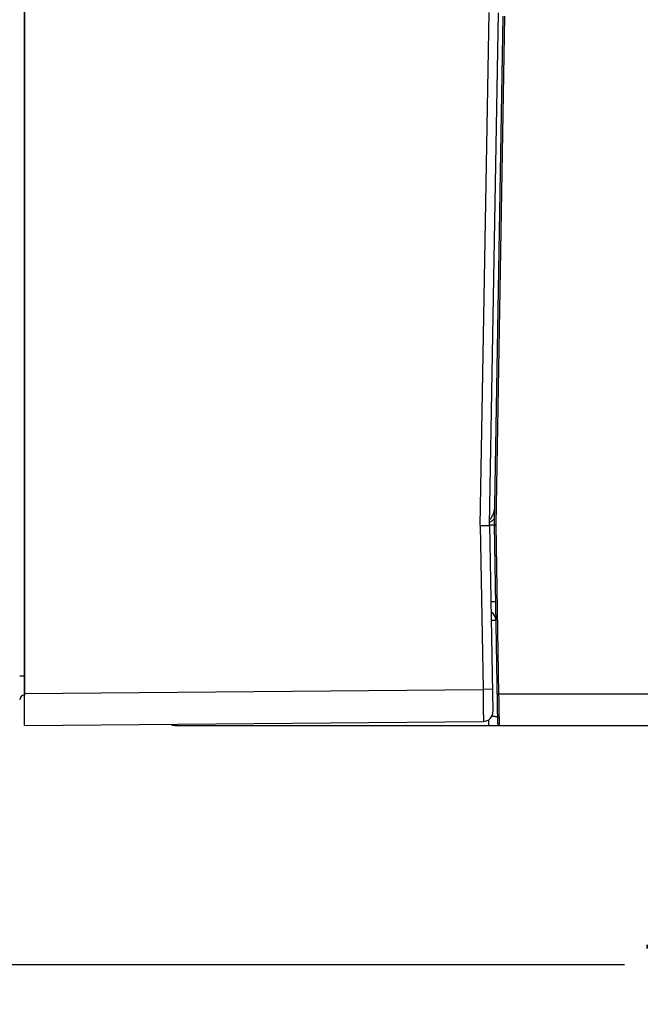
# Model space of a CAD drawing. Header units: inches. Extents: x 0 to 34, y 0 to 22.
# Tile 25 of 75: x 16.5 to 18.4, y 3.9 to 7. Entities that reach past the tile are written whole.
import ezdxf

# ---------------------------------------------------------------- set-up
doc = ezdxf.new("R2010")
doc.units = ezdxf.units.IN
doc.header["$LTSCALE"] = 1.87
doc.header["$MEASUREMENT"] = 0
doc.layers.get('0').update_dxf_attribs({"linetype": 'CONTINUOUS'})
doc.layers.add('DIMENSIONS', color=7, linetype='CONTINUOUS')
doc.styles.get("Standard").update_dxf_attribs({"font": 'txt', "width": 0.8})
doc.dimstyles.new('DIMSTYLE_1', dxfattribs={"dimtxt": 0.125, "dimasz": 0.18, "dimexe": 0.18, "dimexo": 0.0625, "dimgap": 0.09, "dimtad": 0, "dimtih": 1, "dimtoh": 1, "dimdec": 3, "dimzin": 4, "dimdsep": 46, "dimtxsty": 'STANDARD', "dimblk": '_FILLED', "dimblk1": '_FILLED', "dimblk2": '_FILLED', "dimcen": 0.09, "dimadec": 0, "dimazin": 0, "dimtp": 0.01, "dimtm": 0.01, "dimtfac": 1, "dimtdec": 3, "dimtofl": 0, "dimtmove": 0, "dimatfit": 3, "dimldrblk": '_FILLED', "dimfxl": 1, "dimtolj": 1, "dimtzin": 4, "dimarcsym": 0})

# ---------------------------------------------------------------- blocks, each defined once
blk = doc.blocks.new('_FILLED')
at = {"color": 0, "linetype": 'BYBLOCK'}
blk.add_solid([(0, 0), (-1, 0.174), (-1, -0.174)], dxfattribs=at)
blk = doc.blocks.new('*D4')
at = {"layer": 'DIMENSIONS', "color": 2, "linetype": 'CONTINUOUS'}
for p, q in [((15.3159, 6.3358), (15.3159, 3.9394)), ((22.3859, 4.767), (22.3859, 3.9394)), ((15.3159, 4.0644), (18.3762, 4.0644)), ((22.3859, 4.0644), (19.9262, 4.0644))]:
    blk.add_line(p, q, dxfattribs=at)
at = {"layer": 'DIMENSIONS', "color": 2, "linetype": 'CONTINUOUS', "xscale": 0.18, "yscale": 0.18, "zscale": 0.18, "rotation": 180}
blk.add_blockref('_FILLED', (15.3159, 4.0644), dxfattribs=at)
at = {"layer": 'DIMENSIONS', "color": 2, "linetype": 'CONTINUOUS', "xscale": 0.18, "yscale": 0.18, "zscale": 0.18}
blk.add_blockref('_FILLED', (22.3859, 4.0644), dxfattribs=at)
at = {"layer": 'DIMENSIONS', "color": 2, "linetype": 'CONTINUOUS', "width": 0.8}
for s, p in [('7.070', (18.4387, 4.0019)), ('[', (19.0637, 4.0019)), ('179.58', (19.1637, 4.0019)), (']', (19.7637, 4.0019))]:
    blk.add_text(s, height=0.125, dxfattribs=at).set_placement(p)

msp = doc.modelspace()

# ---------------------------------------------------------------- linework, layer by layer
at = {"color": 7, "linetype": 'CONTINUOUS'}
for p, q in [((16.4929, 4.8144), (16.4929, 8.3644)), ((17.9232, 5.4414), (17.9513, 7.0508)), ((17.953, 5.4434), (17.981, 7.0502)), ((17.9679, 5.4443), (17.9958, 7.0391)), ((17.973, 5.4433), (18.0009, 7.0389)), ((17.9232, 5.4414), (17.9322, 4.9269)), ((17.9529, 5.4434), (17.9631, 4.8575)), ((17.953, 5.4434), (17.9679, 5.4435)), ((17.9788, 4.8194), (17.9679, 5.4424)), ((17.9823, 4.9135), (17.973, 5.4433)), ((16.4779, 4.9695), (16.4928, 4.9695)), ((16.4929, 4.9695), (16.4928, 4.9695)), ((16.4929, 4.9144), (17.9322, 4.9269)), ((17.9619, 4.9275), (17.9322, 4.9269)), ((17.9823, 4.9135), (18.4921, 4.9135)), ((16.4929, 4.9095), (16.4928, 4.9095)), ((16.4929, 4.8144), (17.9334, 4.8269)), ((16.9654, 4.8144), (22.2767, 4.8144))]:
    msp.add_line(p, q, dxfattribs=at)
for centre, radius, start, end in [((17.9138, 5.4982), 0.0551, 315.7967, 359), ((18.0231, 5.4434), 0.0551, 179, 181), ((17.9431, 5.1438), 0.03, 1, 61.057), ((16.4929, 4.8945), 0.015, 90.5, 180), ((17.9331, 4.8569), 0.03, 270.5, 1), ((17.9839, 4.8195), 0.00512, 181, 270), ((16.9654, 4.8444), 0.03, 240.1919, 270)]:
    msp.add_arc(centre, radius, start, end, dxfattribs=at)
for points, knots in [([(16.4928, 7.9981), (16.4928, 7.9705), (16.4928, 7.8664), (16.4928, 7.6894), (16.4928, 7.4694), (16.4928, 7.2565), (16.4928, 7.0472), (16.4928, 6.8389), (16.4928, 6.6305), (16.4928, 6.4221), (16.4928, 6.214), (16.4928, 6.006), (16.4928, 5.7982), (16.4928, 5.5908), (16.4928, 5.3837), (16.4928, 5.1767), (16.4928, 5.0386), (16.4928, 4.9695)], [0, 0, 0, 0, 0.027325, 0.103118, 0.175357, 0.245239, 0.313962, 0.382665, 0.451608, 0.520406, 0.589054, 0.65776, 0.726443, 0.79492, 0.863243, 0.931555, 1, 1, 1, 1]), ([(17.9232, 5.4414), (17.9262, 5.4414), (17.9321, 5.4414), (17.9402, 5.4412), (17.9464, 5.4419), (17.9511, 5.4405), (17.9529, 5.4425), (17.953, 5.4433)], [0, 0, 0, 0, 0.299947, 0.571947, 0.786164, 0.922697, 1, 1, 1, 1]), ([(17.9683, 5.4631), (17.9676, 5.4623), (17.9658, 5.4605), (17.9626, 5.4577), (17.9588, 5.4548), (17.9555, 5.4527), (17.9536, 5.4516), (17.9531, 5.4513)], [0, 0, 0, 0, 0.154895, 0.403842, 0.655812, 0.909379, 1, 1, 1, 1]), ([(17.9679, 5.4443), (17.9679, 5.4443), (17.968, 5.4443), (17.9682, 5.4443), (17.9684, 5.4442), (17.9688, 5.4442), (17.9692, 5.4441), (17.9697, 5.444), (17.9703, 5.4439), (17.9709, 5.4437), (17.9716, 5.4436), (17.9723, 5.4435), (17.9728, 5.4434), (17.973, 5.4433)], [0, 0, 0, 0, 0.010234, 0.040225, 0.089492, 0.157167, 0.242032, 0.342487, 0.456618, 0.582127, 0.716428, 0.856715, 1, 1, 1, 1]), ([(17.9679, 5.4424), (17.9679, 5.4424), (17.968, 5.4424), (17.9682, 5.4424), (17.9684, 5.4425), (17.9688, 5.4425), (17.9692, 5.4426), (17.9697, 5.4427), (17.9703, 5.4428), (17.9709, 5.4429), (17.9716, 5.4431), (17.9723, 5.4432), (17.9728, 5.4433), (17.973, 5.4433)], [0, 0, 0, 0, 0.009865, 0.039549, 0.088573, 0.156063, 0.240822, 0.341241, 0.455419, 0.581044, 0.715557, 0.856176, 1, 1, 1, 1]), ([(17.9571, 5.2035), (17.9576, 5.2035), (17.9589, 5.2035), (17.9609, 5.2035), (17.9629, 5.2035), (17.9647, 5.2035), (17.9664, 5.2035), (17.9678, 5.2035), (17.9691, 5.2035), (17.9701, 5.2034), (17.971, 5.2034), (17.9716, 5.2034), (17.9719, 5.2033), (17.9721, 5.2033), (17.9721, 5.2033)], [0, 0, 0, 0, 0.111994, 0.255478, 0.389004, 0.511507, 0.622013, 0.719643, 0.803621, 0.873281, 0.928076, 0.967584, 0.99153, 1, 1, 1, 1]), ([(17.9581, 5.1445), (17.9586, 5.1445), (17.9599, 5.1445), (17.9618, 5.1446), (17.9639, 5.1446), (17.9657, 5.1446), (17.9674, 5.1446), (17.9688, 5.1446), (17.9701, 5.1445), (17.9712, 5.1445), (17.972, 5.1445), (17.9726, 5.1445), (17.9729, 5.1444), (17.9731, 5.1444), (17.9731, 5.1444)], [0, 0, 0, 0, 0.107969, 0.252247, 0.386294, 0.509193, 0.620087, 0.71814, 0.802548, 0.872599, 0.927708, 0.967433, 0.991497, 1, 1, 1, 1]), ([(16.4928, 4.9695), (16.4928, 4.968), (16.4928, 4.965), (16.4928, 4.9606), (16.4928, 4.9562), (16.4928, 4.9518), (16.4928, 4.9476), (16.4927, 4.9435), (16.4927, 4.9395), (16.4927, 4.9358), (16.4927, 4.9322), (16.4927, 4.9288), (16.4927, 4.9256), (16.4927, 4.9227), (16.4927, 4.92), (16.4927, 4.9176), (16.4927, 4.9158), (16.4928, 4.9147), (16.4928, 4.9144)], [0, 0, 0, 0, 0.081354, 0.162251, 0.242239, 0.32087, 0.397704, 0.472312, 0.544277, 0.613195, 0.678683, 0.740373, 0.797915, 0.850985, 0.899283, 0.942542, 0.980528, 1, 1, 1, 1]), ([(16.4928, 4.9144), (16.4928, 4.9141), (16.4928, 4.9134), (16.4928, 4.9123), (16.4928, 4.9111), (16.4927, 4.9102), (16.4929, 4.9099), (16.4927, 4.9095), (16.4928, 4.9095)], [0, 0, 0, 0, 0.147737, 0.452081, 0.690681, 0.862152, 0.965459, 1, 1, 1, 1]), ([(17.9322, 4.9269), (17.9322, 4.9251), (17.9322, 4.9213), (17.9323, 4.9157), (17.9324, 4.9102), (17.9325, 4.9047), (17.9326, 4.8993), (17.9326, 4.8939), (17.9327, 4.8887), (17.9328, 4.8836), (17.9328, 4.8786), (17.9329, 4.8738), (17.933, 4.8691), (17.933, 4.8647), (17.9331, 4.8604), (17.9331, 4.8563), (17.9332, 4.8525), (17.9332, 4.8489), (17.9333, 4.8455), (17.9333, 4.8424), (17.9333, 4.8395), (17.9333, 4.837), (17.9334, 4.8347), (17.9334, 4.8327), (17.9334, 4.831), (17.9334, 4.8296), (17.9334, 4.8285), (17.9334, 4.8276), (17.9333, 4.8273), (17.9334, 4.8269), (17.9334, 4.8269)], [0, 0, 0, 0, 0.056091, 0.112018, 0.167591, 0.222623, 0.276937, 0.330366, 0.382742, 0.433903, 0.48369, 0.531947, 0.578525, 0.623278, 0.666071, 0.706777, 0.745277, 0.781455, 0.8152, 0.846398, 0.874944, 0.90074, 0.923699, 0.943747, 0.96082, 0.974863, 0.985833, 0.993693, 0.998418, 1, 1, 1, 1]), ([(17.9772, 4.9135), (17.9772, 4.9134), (17.9773, 4.9135), (17.9774, 4.9134), (17.9777, 4.9135), (17.978, 4.9134), (17.9785, 4.9134), (17.979, 4.9135), (17.9795, 4.9135), (17.9802, 4.9135), (17.9809, 4.9135), (17.9816, 4.9135), (17.982, 4.9135), (17.9823, 4.9135)], [0, 0, 0, 0, 0.010252, 0.0406, 0.090466, 0.158841, 0.244337, 0.345214, 0.459419, 0.584629, 0.718296, 0.857698, 1, 1, 1, 1]), ([(17.9839, 4.8144), (17.9839, 4.8145), (17.9839, 4.8148), (17.9839, 4.8154), (17.9839, 4.8166), (17.9839, 4.8182), (17.9838, 4.8202), (17.9838, 4.8227), (17.9837, 4.8256), (17.9837, 4.8289), (17.9836, 4.8326), (17.9836, 4.8367), (17.9835, 4.8411), (17.9834, 4.8459), (17.9833, 4.851), (17.9832, 4.8564), (17.9831, 4.862), (17.983, 4.8679), (17.9829, 4.874), (17.9828, 4.8803), (17.9827, 4.8867), (17.9826, 4.8933), (17.9825, 4.9), (17.9824, 4.9067), (17.9823, 4.9112), (17.9823, 4.9135)], [0, 0, 0, 0, 0.002324, 0.009287, 0.020857, 0.036981, 0.057587, 0.082579, 0.111841, 0.14524, 0.182621, 0.223812, 0.268622, 0.316847, 0.368263, 0.422633, 0.479707, 0.539221, 0.600901, 0.664464, 0.729614, 0.796053, 0.863472, 0.93156, 1, 1, 1, 1]), ([(17.9515, 4.8144), (17.9515, 4.8144), (17.9513, 4.8146), (17.9512, 4.8149), (17.9511, 4.8156), (17.951, 4.8164), (17.9508, 4.8175), (17.9507, 4.8188), (17.9506, 4.8204), (17.9505, 4.8221), (17.9504, 4.824), (17.9503, 4.8261), (17.9502, 4.8283), (17.9501, 4.8304), (17.9501, 4.8317), (17.9501, 4.8322)], [0, 0, 0, 0, 0.010573, 0.032828, 0.068178, 0.116649, 0.177955, 0.251639, 0.337119, 0.4337, 0.540593, 0.656913, 0.7817, 0.913918, 1, 1, 1, 1]), ([(17.9599, 4.8436), (17.9601, 4.8435), (17.9611, 4.8435), (17.9628, 4.8434), (17.9651, 4.8433), (17.9673, 4.8431), (17.9693, 4.8429), (17.9711, 4.8427), (17.9728, 4.8424), (17.9742, 4.8421), (17.9755, 4.8418), (17.9765, 4.8414), (17.9774, 4.8409), (17.978, 4.8404), (17.9784, 4.8398), (17.9785, 4.8393), (17.9785, 4.8391)], [0, 0, 0, 0, 0.023486, 0.145077, 0.2609, 0.370058, 0.471708, 0.565077, 0.649516, 0.724529, 0.789848, 0.845539, 0.892205, 0.931353, 0.965873, 1, 1, 1, 1]), ([(16.9646, 4.8185), (16.9646, 4.8181), (16.9647, 4.8174), (16.9648, 4.8164), (16.9649, 4.8155), (16.9651, 4.8149), (16.9652, 4.8146), (16.9653, 4.8144), (16.9654, 4.8144)], [0, 0, 0, 0, 0.270995, 0.521359, 0.719152, 0.863905, 0.955765, 1, 1, 1, 1])]:
    msp.add_open_spline(points, degree=3, knots=knots, dxfattribs=at)
for points in [[(17.953, 5.4433), (17.953, 5.4433), (17.953, 5.4434), (17.953, 5.4434)], [(17.953, 5.4433), (17.953, 5.4433), (17.953, 5.4433), (17.953, 5.4433)]]:
    msp.add_open_spline(points, degree=3, dxfattribs=at)

# ---------------------------------------------------------------- dimensions: what is measured, and where the dimension line sits
at = {"layer": 'DIMENSIONS', "color": 2, "linetype": 'CONTINUOUS'}
dim = msp.add_linear_dim(base=(22.3859, 4.0644), p1=(15.3159, 6.3358), p2=(22.3859, 4.767), dimstyle='DIMSTYLE_1', dxfattribs=at)
dim.commit()
dim.dimension.update_dxf_attribs({"geometry": '*D4', "text_midpoint": (19.1512, 4.0644), "dimtype": 160})

doc.saveas('drawing.dxf')
